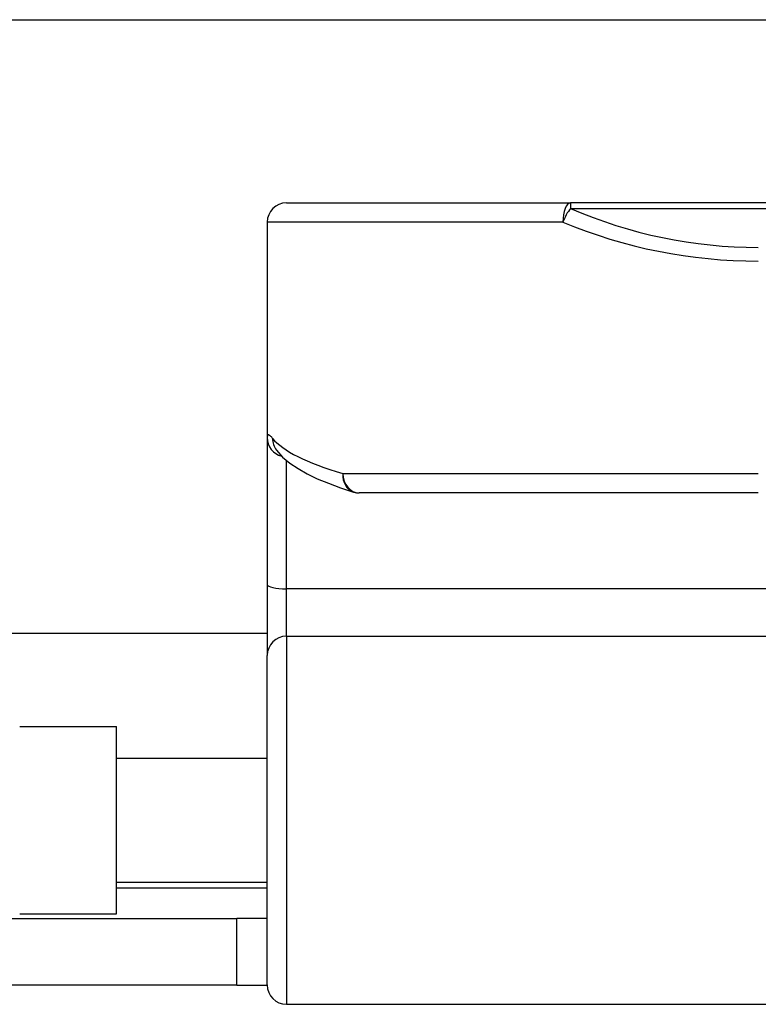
# Model space of a CAD drawing. Header units: inches. Extents: x 15 to 513, y 46 to 241.
# Tile 38 of 198: x 33.283 to 34.035, y 132.14 to 133.143. Entities that reach past the tile are written whole.
import ezdxf

# ---------------------------------------------------------------- set-up
doc = ezdxf.new("R2010")
doc.units = ezdxf.units.IN
doc.header["$MEASUREMENT"] = 0
doc.layers.add('Visible Edges(ANSI)', color=7, linetype='Continuous', lineweight=25)
doc.layers.add('Visible Tangent Edges(ANSI)', color=7, linetype='Continuous', lineweight=25)

msp = doc.modelspace()

# ---------------------------------------------------------------- linework, layer by layer
at = {"layer": 'Visible Edges(ANSI)'}
for p, q in [((16.3676, 133.1428), (68.3036, 133.1428)), ((33.5548, 132.9563), (33.844, 132.9563)), ((35.7262, 132.9563), (33.844, 132.9563)), ((33.5351, 132.9366), (33.5351, 132.7172)), ((33.5351, 132.7172), (33.5351, 132.5677)), ((33.5442, 132.7049), (33.5445, 132.7045)), ((34.0351, 132.661), (33.6289, 132.661)), ((33.5351, 132.5677), (33.5351, 132.4954)), ((33.5351, 132.5178), (20.9341, 132.5178)), ((33.5351, 132.16), (33.5351, 132.4954)), ((33.2832, 132.4233), (33.3816, 132.4233)), ((33.3816, 132.2323), (33.3816, 132.4233)), ((33.3816, 132.3908), (33.5351, 132.3908)), ((33.3816, 132.2648), (33.5351, 132.2648)), ((33.2832, 132.2323), (33.3816, 132.2323)), ((33.1921, 132.2278), (33.5041, 132.2278)), ((33.5351, 132.2278), (33.5041, 132.2278)), ((33.5041, 132.1598), (33.5041, 132.2278)), ((33.5041, 132.1598), (33.1921, 132.1598)), ((33.5041, 132.1598), (33.5351, 132.1598)), ((33.5548, 132.1403), (34.1395, 132.1403))]:
    msp.add_line(p, q, dxfattribs=at)
at = {"layer": 'Visible Edges(ANSI)', "flags": 128}
msp.add_lwpolyline([(33.5445, 132.7045), (33.5508, 132.6975), (33.5582, 132.6914), (33.5665, 132.6857), (33.5758, 132.6805), (33.5861, 132.6755), (33.5974, 132.6708), (33.6097, 132.6662), (33.6231, 132.6619)], dxfattribs=at)
at = {"layer": 'Visible Edges(ANSI)'}
for centre, start, end in [((33.5548, 132.9366), 90, 180), ((33.6289, 132.6807), 252.9585, 270), ((33.5548, 132.16), 180, 270)]:
    msp.add_arc(centre, 0.0197, start, end, dxfattribs=at)
at = {"layer": 'Visible Tangent Edges(ANSI)'}
for p, q in [((33.844, 132.9563), (33.844, 132.9505)), ((33.844, 132.9505), (35.7262, 132.9505)), ((33.8362, 132.9366), (33.5351, 132.9366)), ((33.5548, 132.5633), (33.5548, 132.694)), ((33.6122, 132.6807), (34.0351, 132.6807)), ((34.1395, 132.5633), (33.5548, 132.5633)), ((33.5548, 132.5151), (33.5548, 132.5633)), ((33.5548, 132.5151), (33.5548, 132.1403)), ((33.5548, 132.5151), (34.1395, 132.5151)), ((33.3816, 132.2588), (33.5351, 132.2588))]:
    msp.add_line(p, q, dxfattribs=at)
at = {"layer": 'Visible Tangent Edges(ANSI)', "flags": 128}
msp.add_lwpolyline([(33.5406, 132.7165), (33.5402, 132.7171), (33.5398, 132.7176), (33.5394, 132.718), (33.539, 132.7184), (33.5386, 132.7188), (33.5382, 132.7191), (33.5379, 132.7194), (33.5376, 132.7196), (33.5373, 132.7198), (33.537, 132.7199), (33.5367, 132.72), (33.5365, 132.7201), (33.5363, 132.7201), (33.5361, 132.7201), (33.5359, 132.72), (33.5357, 132.7198), (33.5356, 132.7197), (33.5355, 132.7194), (33.5354, 132.7192), (33.5353, 132.7189), (33.5352, 132.7185), (33.5352, 132.7181), (33.5351, 132.7177), (33.5351, 132.7172)], dxfattribs=at)
at = {"layer": 'Visible Tangent Edges(ANSI)'}
msp.add_arc((34.0351, 133.3912), 0.4803, 246.5561, 270, dxfattribs=at)
for centre, major_axis, ratio, start_param, end_param in [((33.844, 132.9366), (0, 0.0197), 0.39785, 0, 1.570796), ((33.844, 132.9366), (0.0078, 0.0181), 0.369668, 0.864875, 1.72975), ((34.0351, 133.3773), (0.5, 0), 0.96063, 4.303216, 4.712389), ((33.5548, 132.7172), (-0.0197, 0), 0.985236, 0, 1.320384), ((33.5601, 132.7165), (-0.0156, -0.012), 0.971402, 5.610492, 6.283185), ((34.0351, 132.7303), (-0.5, 0), 0.185699, 0.148494, 0.562654), ((33.6289, 132.6807), (-0.0058, -0.0188), 0.834757, 4.962887, 6.283185), ((33.6289, 132.6807), (0, -0.0197), 0.845842, 4.712389, 6.283185), ((33.5548, 132.5677), (-0.0197, 0), 0.225879, 0, 1.570796), ((33.5548, 132.4954), (-0.0197, 0), 0.998608, 4.712389, 6.283185)]:
    msp.add_ellipse(centre, major_axis=major_axis, ratio=ratio, start_param=start_param, end_param=end_param, dxfattribs=at)

doc.saveas('drawing.dxf')
